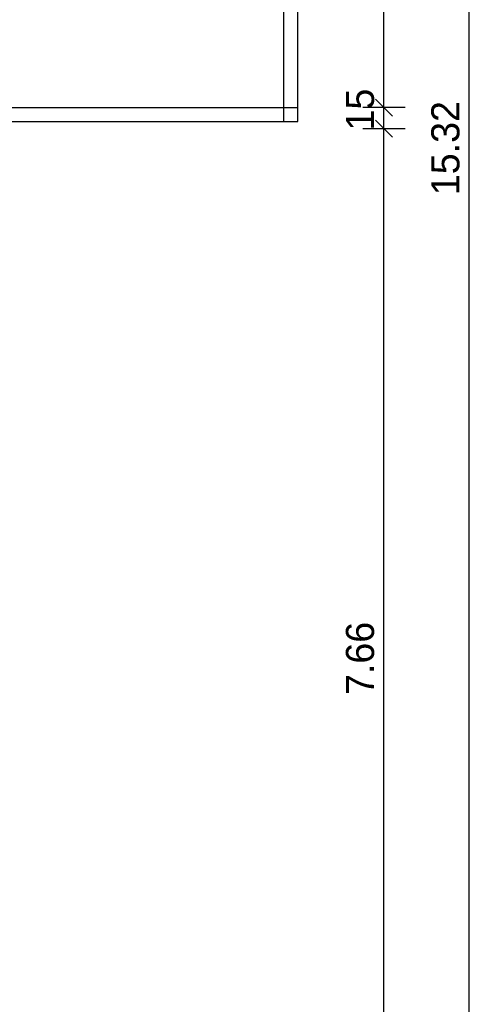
# Model space of a CAD drawing. Extents: x -1702.1 to -1638.5, y 1185.1 to 1220.8.
# Tile 44 of 50: x -1641.9 to -1638.7, y 1192.2 to 1199.2. Entities that reach past the tile are written whole.
import ezdxf

# ---------------------------------------------------------------- set-up
doc = ezdxf.new("R2010")
doc.units = 0
doc.header["$MEASUREMENT"] = 0
for name, color, linetype in [('22', 140, 'CONTINUOUS'), ('40', 52, 'CONTINUOUS'), ('55', 7, 'CONTINUOUS')]:
    doc.layers.add(name, color=color, linetype=linetype)
doc.styles.get("Standard").update_dxf_attribs({"font": 'txt', "height": 0.2})

msp = doc.modelspace()

# ---------------------------------------------------------------- linework, layer by layer
at = {"layer": '22', "linetype": 'Continuous'}
for p, q in [((-1640.00164, 1198.47739, 0.0206), (-1640.00164, 1204.98739, 0.0206)), ((-1639.90164, 1198.47739, 0.0206), (-1639.90164, 1204.98739, 0.0206)), ((-1643.25164, 1198.57739, 0.0206), (-1639.90164, 1198.57739, 0.0206)), ((-1643.25164, 1198.47739, 0.0206), (-1639.90164, 1198.47739, 0.0206))]:
    msp.add_line(p, q, dxfattribs=at)
at = {"layer": '55', "linetype": 'Continuous'}
for p, q in [((-1639.2895, 1190.44239), (-1639.2895, 1205.96239)), ((-1638.68294, 1190.44239), (-1638.68294, 1205.96239)), ((-1639.1395, 1198.57739), (-1639.4395, 1198.57739)), ((-1639.3495, 1198.63739), (-1639.2295, 1198.51739)), ((-1639.3495, 1198.48739), (-1639.2295, 1198.36739)), ((-1639.1395, 1198.42739), (-1639.4395, 1198.42739))]:
    msp.add_line(p, q, dxfattribs=at)

# ---------------------------------------------------------------- texts
at = {"layer": '40', "linetype": 'Continuous'}
for s, p in [('15', (-1639.3595, 1198.41421)), ('15.32', (-1638.75294, 1197.95436)), ('7.66', (-1639.3595, 1194.39897))]:
    msp.add_text(s, height=0.2, rotation=90, dxfattribs=at).set_placement(p)

doc.saveas('drawing.dxf')
